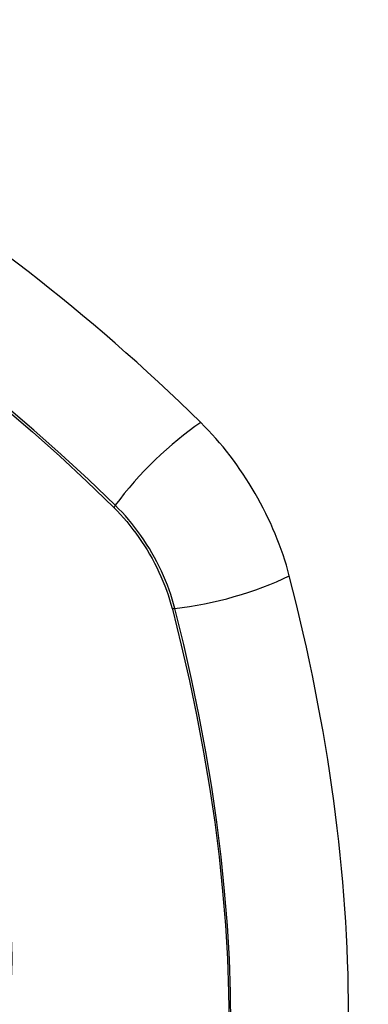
# Model space of a CAD drawing. Header units: inches. Extents: x 327.4 to 387.5, y 121.2 to 187.
# Tile 24 of 67: x 328.5 to 328.8, y 164.7 to 165.6. Entities that reach past the tile are written whole.
import ezdxf

# ---------------------------------------------------------------- set-up
doc = ezdxf.new("R2010")
doc.units = ezdxf.units.IN
doc.header["$MEASUREMENT"] = 0
doc.layers.add('Visible Edges(ANSI)', color=7, linetype='Continuous', lineweight=25)
doc.layers.add('Visible Tangent Edges(ANSI)', color=7, linetype='Continuous', lineweight=25)

msp = doc.modelspace()

# ---------------------------------------------------------------- linework, layer by layer
at = {"layer": 'Visible Edges(ANSI)'}
for centre, major_axis, start_param, end_param in [((328.35859, 164.4039), (-0.64961, 1.12515), 5.161526, 5.834048), ((328.62038, 165.11759), (0.08858, -0.15343), 1.121659, 2.019933), ((327.87141, 165.24772), (-0.64961, 1.12515), 3.59073, 4.263252)]:
    msp.add_ellipse(centre, major_axis=major_axis, ratio=0.57735, start_param=start_param, end_param=end_param, dxfattribs=at)
at = {"layer": 'Visible Tangent Edges(ANSI)'}
for p, q in [((328.58585, 165.15676), (328.58618, 165.15643)), ((328.63692, 165.06856), (328.63704, 165.0681))]:
    msp.add_line(p, q, dxfattribs=at)
at = {"layer": 'Visible Tangent Edges(ANSI)', "flags": 128}
for points in [[(328.4916, 165.24263), (328.51549, 165.2221), (328.53918, 165.20093), (328.56264, 165.17915), (328.58585, 165.15676)], [(328.58743, 165.15836), (328.56411, 165.18074), (328.54055, 165.20254), (328.51675, 165.2237), (328.49276, 165.24422)], [(328.58618, 165.15643), (328.58908, 165.1535), (328.59193, 165.15047), (328.59473, 165.14735), (328.59749, 165.14414), (328.60019, 165.14084), (328.60283, 165.13747), (328.60541, 165.13402), (328.60793, 165.1305), (328.61038, 165.12691), (328.61275, 165.12326), (328.61506, 165.11956), (328.61728, 165.1158), (328.61942, 165.112), (328.62148, 165.10815), (328.62345, 165.10427), (328.62534, 165.10035), (328.62713, 165.09641), (328.62883, 165.09245), (328.63043, 165.08848), (328.63193, 165.08449), (328.63333, 165.0805), (328.63463, 165.07651), (328.63583, 165.07253), (328.63692, 165.06856)], [(328.63922, 165.06867), (328.63814, 165.07273), (328.63695, 165.0768), (328.63565, 165.08087), (328.63424, 165.08495), (328.63273, 165.08903), (328.63111, 165.0931), (328.62939, 165.09715), (328.62756, 165.10119), (328.62565, 165.10519), (328.62364, 165.10916), (328.62153, 165.1131), (328.61934, 165.11699), (328.61707, 165.12084), (328.61471, 165.12462), (328.61227, 165.12835), (328.60976, 165.13201), (328.60718, 165.13561), (328.60453, 165.13912), (328.60182, 165.14256), (328.59905, 165.14591), (328.59622, 165.14917), (328.59334, 165.15234), (328.59041, 165.1554), (328.58743, 165.15836)], [(328.63704, 165.0681), (328.64481, 165.03684), (328.65193, 165.00572), (328.6584, 164.97475), (328.6642, 164.94396), (328.66934, 164.91337), (328.67381, 164.88302), (328.6776, 164.85291), (328.68071, 164.82307), (328.68314, 164.79351), (328.68488, 164.76428), (328.68593, 164.73541), (328.68629, 164.70693)], [(328.68798, 164.70656), (328.68763, 164.73512), (328.68659, 164.76405), (328.68487, 164.79335), (328.68248, 164.82298), (328.67941, 164.8529), (328.67566, 164.88307), (328.67125, 164.9135), (328.66616, 164.94417), (328.66041, 164.97504), (328.654, 165.0061), (328.64694, 165.03732), (328.63922, 165.06867)]]:
    msp.add_lwpolyline(points, dxfattribs=at)
at = {"layer": 'Visible Tangent Edges(ANSI)'}
for centre, major_axis, ratio, start_param, end_param in [((328.25285, 164.9054), (-0.17318, 0.29996), 0.57735, 5.05527, 10.652693), ((328.64597, 165.16254), (-0.08271, -0.08432), 0.354513, 4.18549, 5.093849), ((328.59231, 165.15871), (-0.00686, -0.00706), 0.356312, 5.09202, 5.355727), ((328.6721, 165.11727), (-0.11437, -0.02947), 0.354513, 1.189336, 2.097696), ((328.64196, 165.07272), (-0.00954, -0.00241), 0.356312, 0.927458, 1.191165)]:
    msp.add_ellipse(centre, major_axis=major_axis, ratio=ratio, start_param=start_param, end_param=end_param, dxfattribs=at)
msp.add_ellipse((328.25345, 164.90574), major_axis=(-0.17111, 0.29637), ratio=0.57735, dxfattribs=at)

doc.saveas('drawing.dxf')
